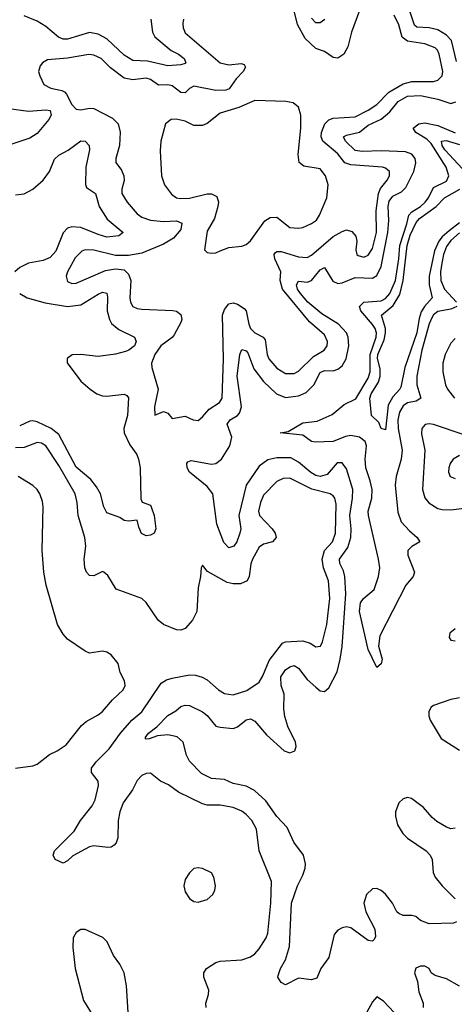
# Model space of a CAD drawing. Header units: inches. Extents: x 1843162 to 1959474, y 907081 to 1016326.
# Tile 64 of 256: x 1875070 to 1877065, y 934225 to 938748. Entities that reach past the tile are written whole.
import ezdxf

# ---------------------------------------------------------------- set-up
doc = ezdxf.new("R2010")
doc.units = ezdxf.units.IN
doc.header["$MEASUREMENT"] = 0
doc.layers.add('B8973', color=7, linetype='Continuous')

msp = doc.modelspace()

# ---------------------------------------------------------------- linework, layer by layer
at = {"layer": 'B8973', "color": 5}
for points, elevation in [([(1876630.2, 938790), (1876592.7, 938690), (1876577.2, 938622.8), (1876558.8, 938590), (1876530, 938571.7), (1876510, 938574.8), (1876470, 938602.4), (1876430, 938615), (1876381.2, 938661.2), (1876345.5, 938725.5), (1876309.9, 938870)], 740), ([(1877075.3, 938555.3), (1877052.8, 938652.8), (1877030, 938676.1), (1876990, 938700.5), (1876950.5, 938710.5), (1876892.9, 938712.9), (1876882.1, 938722.1), (1876853.4, 938810)], 720), ([(1875672.3, 938750), (1875679.3, 938690), (1875689.7, 938669.7), (1875766, 938606), (1875799, 938590), (1875825.5, 938570), (1875833.1, 938550), (1875830, 938547.1), (1875810, 938540.3), (1875750, 938535.9), (1875657.2, 938557.2), (1875590, 938560.1), (1875550, 938585.3), (1875470, 938659.7), (1875430, 938681.9), (1875390, 938689.5), (1875290, 938658.9), (1875270, 938659.1), (1875247.6, 938667.6), (1875190, 938716.6), (1875150, 938741.1), (1875090, 938765.8)], 720), ([(1875821.7, 938750), (1875818.6, 938730), (1875820.1, 938710), (1875830, 938687.5), (1875990, 938550.1), (1876030, 938540.7), (1876087.3, 938547.3), (1876101.3, 938541.3), (1876107.2, 938530), (1876095.9, 938510), (1876063.5, 938476.5), (1876031.6, 938430), (1876016.5, 938423.5), (1875970, 938422.1), (1875870, 938442.5), (1875850, 938431.2), (1875830, 938411.3), (1875810, 938413.6), (1875770, 938444.1), (1875750, 938448.4), (1875706.9, 938446.9), (1875670, 938473.6), (1875650, 938479), (1875590, 938470.9), (1875550, 938478.9), (1875487.3, 938527.3), (1875444.7, 938570), (1875410, 938585.2), (1875387.2, 938587.2), (1875290, 938570.5), (1875197.1, 938562.9), (1875174.9, 938550), (1875163.7, 938536.3), (1875157, 938510), (1875161.7, 938490), (1875180.9, 938450), (1875213.1, 938433.1), (1875262.7, 938422.7), (1875275.8, 938415.8), (1875285.6, 938405.6), (1875310, 938357.6), (1875330, 938336.5), (1875350, 938333.8), (1875390, 938341.9), (1875410, 938340.5), (1875495.9, 938295.9), (1875521.4, 938270), (1875530.6, 938230.6), (1875528.4, 938170), (1875511, 938110), (1875512, 938092), (1875537.1, 938057.1), (1875548.5, 938030), (1875550.1, 938009.9), (1875539.3, 937970), (1875538.9, 937950), (1875562.7, 937910), (1875610, 937856), (1875630, 937840.1), (1875670, 937826.5), (1875730, 937820.5), (1875790, 937824.4), (1875813.9, 937813.9), (1875810, 937784.2), (1875776, 937744), (1875730, 937717.5), (1875630, 937674.9), (1875570, 937665.4), (1875510, 937665.2), (1875410, 937689.9), (1875371.3, 937690), (1875355.7, 937684.3), (1875325.4, 937654.6), (1875289.2, 937590), (1875282.8, 937570), (1875290, 937545.7), (1875310, 937536.1), (1875330, 937536.9), (1875464.3, 937595.7), (1875510, 937604.2), (1875550, 937599), (1875570, 937579.6), (1875580.6, 937550), (1875575.8, 937470), (1875578.2, 937450), (1875590.2, 937430.2), (1875610, 937421), (1875630, 937418.7), (1875772.6, 937412.6), (1875790, 937409.4), (1875810, 937394.2), (1875813.8, 937370), (1875810, 937356.9), (1875779.5, 937300.4), (1875770, 937288.1), (1875718.2, 937250), (1875690.2, 937210), (1875674.4, 937170), (1875676.2, 937150), (1875705.9, 937050), (1875688.4, 936970), (1875690, 936932), (1875730, 936947.7), (1875750, 936940.7), (1875770, 936915.5), (1875830, 936926.7), (1875866.8, 936910), (1875890, 936907), (1875910, 936923.1), (1875940.5, 936959.5), (1875986.9, 936990), (1875999.4, 937010), (1876006.2, 937190), (1876001.1, 937390), (1876010, 937416.9), (1876030, 937442), (1876050, 937447.6), (1876070, 937441.8), (1876101.2, 937421.2), (1876110.1, 937410), (1876121.7, 937350), (1876130, 937329.3), (1876149.4, 937309.4), (1876188.5, 937290), (1876196.6, 937276.6), (1876205.7, 937210), (1876214, 937190), (1876250, 937147.2), (1876290, 937122.8), (1876330, 937122.6), (1876350, 937133), (1876418.8, 937201.2), (1876468.6, 937230), (1876481.5, 937250), (1876483.7, 937270), (1876470, 937299.8), (1876400.5, 937360.5), (1876276.1, 937510), (1876266.5, 937550), (1876268.6, 937590), (1876241.2, 937650), (1876238.7, 937670), (1876243.3, 937676.7), (1876250, 937682.7), (1876270, 937683.8), (1876350, 937658.8), (1876390, 937654.8), (1876410, 937667), (1876508.6, 937751.4), (1876550, 937775.7), (1876570, 937781.9), (1876595.6, 937775.6), (1876613, 937753), (1876617.2, 937730), (1876614, 937690), (1876618.3, 937670), (1876624.4, 937664.4), (1876650, 937656.5), (1876670, 937666), (1876690, 937696.5), (1876708.5, 937770), (1876706.6, 937870), (1876716.9, 937950), (1876727.3, 937972.7), (1876757.4, 938010), (1876767.2, 938030), (1876768.5, 938050), (1876750, 938065.6), (1876736, 938070), (1876590, 938080.9), (1876562.7, 938090), (1876530, 938131.5), (1876461.4, 938190), (1876454.8, 938210), (1876455.3, 938230), (1876470.5, 938269.5), (1876490, 938287.8), (1876510, 938295.8), (1876610, 938302.2), (1876670, 938332.3), (1876710, 938358.8), (1876765.4, 938414.6), (1876830, 938453.3), (1876870, 938464.2), (1876970, 938464.6), (1876990.4, 938469.6), (1877009.8, 938490), (1877012.7, 938510), (1876996.7, 938590), (1876988.5, 938608.5), (1876978.1, 938618.1), (1876930, 938637), (1876850, 938649.4), (1876826.8, 938666.8), (1876810, 938724.4), (1876790, 938768.7)], 740), ([(1876470.9, 938749.1), (1876450, 938733.7), (1876430, 938734), (1876410, 938754.2)], 720), ([(1877076.2, 934603.8), (1877062.4, 934597.6), (1876950, 934595.6), (1876910, 934609.8), (1876888.7, 934628.7), (1876870, 934633.5), (1876830, 934633.7), (1876810, 934641.7), (1876802.3, 934650), (1876782.3, 934690), (1876750, 934731.3), (1876730, 934748.4), (1876710, 934757.2), (1876690, 934755.8), (1876662.2, 934730), (1876649.5, 934690), (1876658.7, 934650), (1876701.1, 934570), (1876703.2, 934536.8), (1876697.7, 934522.3), (1876690, 934515.4), (1876670, 934517.7), (1876590, 934576.6), (1876570, 934581.7), (1876550, 934577.2), (1876530, 934565.2), (1876513.4, 934546.6), (1876490, 934441), (1876451.9, 934390), (1876433.9, 934346.1), (1876410, 934337.9), (1876350, 934345.3), (1876290, 934314.6), (1876270, 934324.8), (1876255.9, 934350), (1876257.2, 934357.2), (1876268.2, 934390), (1876289.9, 934430.1), (1876308.8, 934491.2), (1876318, 934690), (1876344.8, 934770), (1876370, 934818), (1876381.2, 934850), (1876382.6, 934870), (1876373.4, 934910), (1876328.7, 934970), (1876298, 935038), (1876250, 935088.6), (1876200, 935160), (1876148, 935208), (1876110, 935227.9), (1876050, 935239.5), (1876010, 935258.3), (1875950, 935262.4), (1875904.9, 935284.9), (1875850, 935341.5), (1875835.8, 935370), (1875820.2, 935430), (1875793.7, 935453.7), (1875750, 935463.8), (1875702.1, 935457.9), (1875664.2, 935444.2), (1875650, 935442.9), (1875646.8, 935450), (1875661.7, 935470), (1875699.7, 935500.3), (1875750, 935551.4), (1875787.2, 935572.8), (1875810, 935592.9), (1875830, 935599), (1875850, 935598.5), (1875910, 935568.4), (1875931.2, 935551.2), (1875970, 935503.6), (1875990, 935497.7), (1876050, 935492.6), (1876070, 935499.3), (1876110, 935532.5), (1876130, 935536.3), (1876150, 935525.4), (1876203.2, 935463.2), (1876284, 935390), (1876310, 935380.7), (1876332.6, 935390), (1876339.7, 935410), (1876336.8, 935430), (1876301.2, 935501.2), (1876287.6, 935547.6), (1876282.9, 935582.9), (1876283.8, 935650), (1876270.3, 935690), (1876269.2, 935730), (1876290, 935761.7), (1876310, 935775.7), (1876330, 935781.5), (1876350, 935769.4), (1876390, 935717.9), (1876430, 935681.7), (1876450, 935665.2), (1876470, 935662), (1876490, 935679.6), (1876527.3, 935752.7), (1876542.1, 935810), (1876550.5, 935869.5), (1876567.8, 936110), (1876563.5, 936190), (1876557.1, 936217.1), (1876540.6, 936250), (1876538.2, 936270), (1876575.9, 936324.1), (1876590, 936368.7), (1876591.4, 936410), (1876585.8, 936470), (1876597.8, 936550), (1876599, 936590), (1876570, 936685.1), (1876550, 936712.6), (1876527.7, 936712.3), (1876481.7, 936658.3), (1876450, 936649.4), (1876430, 936654.5), (1876407.4, 936667.4), (1876350, 936715.7), (1876315.2, 936735.2), (1876250, 936735.9), (1876210, 936726.5), (1876170, 936697.2), (1876109.4, 936610), (1876075.8, 936470), (1876085.8, 936410), (1876081.2, 936390), (1876066.5, 936350), (1876053.5, 936330), (1876030, 936321.9), (1876006.8, 936346.8), (1875975.3, 936430), (1875956.2, 936570), (1875930, 936603.9), (1875849.2, 936669.2), (1875838.6, 936690), (1875837.3, 936710), (1875842.6, 936717.4), (1875856.9, 936723.1), (1875950, 936706), (1875970, 936709), (1875996.9, 936730), (1876035.2, 936790), (1876044, 936830), (1876022.7, 936890), (1876037, 936910), (1876069.9, 936930), (1876079, 936941), (1876088.2, 936970), (1876068.4, 937110), (1876080.4, 937210), (1876090, 937232.9), (1876110, 937226.7), (1876117, 937217), (1876144.9, 937144.9), (1876190, 937086.1), (1876249.2, 937029.2), (1876290, 937012.7), (1876350, 937019.7), (1876384.6, 937035.4), (1876419.9, 937070), (1876450, 937127.2), (1876470, 937136), (1876510, 937135.5), (1876530, 937142), (1876550, 937157.6), (1876569.5, 937190), (1876581.3, 937250), (1876577.5, 937290), (1876569.9, 937310), (1876533.7, 937350), (1876456.7, 937396.7), (1876392.3, 937450), (1876358.9, 937490), (1876346.1, 937510), (1876340.2, 937530), (1876350, 937546.4), (1876390, 937542.1), (1876410, 937549.6), (1876450, 937598.9), (1876470, 937609.3), (1876507.2, 937547.2), (1876530, 937535.7), (1876550, 937538.9), (1876610, 937563.3), (1876690, 937561.1), (1876710, 937572.2), (1876730, 937614.9), (1876760.3, 937770), (1876765.3, 937825.3), (1876762.1, 937890), (1876766.4, 937913.6), (1876783.5, 937936.5), (1876822.4, 937957.6), (1876842.5, 937977.5), (1876879.9, 938050), (1876888.6, 938090), (1876885.6, 938110), (1876870.4, 938130), (1876840.7, 938140.7), (1876730, 938145.7), (1876642.3, 938142.3), (1876610, 938147.6), (1876566.5, 938190), (1876556.4, 938210), (1876570, 938217.9), (1876630, 938230.8), (1876670, 938264), (1876730, 938291.5), (1876770, 938324.2), (1876807.2, 938372.8), (1876850, 938396.7), (1876910, 938399.9), (1876990, 938382.8), (1877050, 938363.4), (1877072.1, 938370)], 720), ([(1875020.4, 938340.4), (1875110, 938327.1), (1875190, 938333.1), (1875210.2, 938330), (1875214.6, 938310), (1875204.4, 938290), (1875150, 938224.7), (1875115.9, 938204.1), (1875030, 938175.3)], 720), ([(1877077, 937430), (1877050, 937417.7), (1876990, 937407), (1876970, 937392.3), (1876961.6, 937378.4), (1876949.7, 937350.3), (1876916.6, 937230), (1876893.1, 937110), (1876893.6, 937070), (1876911.3, 937010), (1876890, 936995.9), (1876850, 936988.1), (1876830, 936973.7), (1876814.5, 936945.5), (1876806.6, 936910), (1876808.4, 936870), (1876825.3, 936770), (1876822.1, 936730), (1876799.2, 936650), (1876793.9, 936610), (1876806, 936486), (1876821.9, 936441.9), (1876859.9, 936399.9), (1876894.4, 936370), (1876907, 936350), (1876870, 936328.2), (1876852.6, 936310), (1876852.4, 936287.6), (1876882.4, 936210), (1876876.5, 936190), (1876843.2, 936150), (1876722.8, 935917.2), (1876717.4, 935870), (1876734.7, 935810), (1876730, 935789.6), (1876710, 935772.3), (1876670, 935854.7), (1876630.4, 936030), (1876635, 936070), (1876648.3, 936090), (1876697.4, 936130), (1876717, 936190), (1876723.1, 936230), (1876718, 936270), (1876671.9, 936470), (1876670, 936490), (1876686.6, 936550), (1876687.8, 936590), (1876679.6, 936630), (1876659, 936690), (1876656.3, 936730), (1876661.7, 936790), (1876655.8, 936810), (1876630, 936830), (1876590, 936837.6), (1876566.4, 936833.6), (1876510, 936809.8), (1876427.1, 936807.1), (1876410, 936810.8), (1876370, 936839.1), (1876265.2, 936850), (1876303.3, 936856.7), (1876370, 936895.9), (1876435.6, 936904.4), (1876505.3, 936934.7), (1876559.4, 936980.6), (1876613.1, 937006.9), (1876670, 937101.2), (1876678.8, 937130), (1876679.7, 937210), (1876706.4, 937290), (1876707.7, 937310), (1876702.1, 937330), (1876690, 937348.5), (1876635.7, 937410), (1876630.9, 937430), (1876650, 937451), (1876730, 937456.1), (1876750, 937467.4), (1876770, 937490.9), (1876795.3, 937550), (1876810.9, 937650), (1876814.9, 937710), (1876847.8, 937810), (1876856, 937850), (1876870, 937865.1), (1876910, 937889.8), (1876932.3, 937910), (1876947.6, 937930), (1876970, 937976.7), (1877030, 938006.9), (1877040.8, 938030), (1877027.4, 938070), (1876958.5, 938178.5), (1876938.7, 938198.7), (1876889, 938230), (1876876.8, 938250), (1876902.6, 938270), (1876930, 938274.2), (1876990, 938262.2), (1877070, 938227.8)], 680), ([(1875050, 937943.5), (1875090, 937947.3), (1875130, 937969.6), (1875177.8, 938010), (1875206.2, 938050), (1875230, 938107.1), (1875250, 938124.8), (1875291.8, 938148.2), (1875350, 938191), (1875370.2, 938190.2), (1875389, 938170), (1875390.1, 938150), (1875373.6, 938070), (1875371.4, 937991.4), (1875376.6, 937976.6), (1875417.8, 937950), (1875434.1, 937890), (1875471.6, 937831.6), (1875544.6, 937770), (1875525.4, 937754.6), (1875470, 937749.6), (1875430, 937760.5), (1875350, 937793.2), (1875310, 937796.5), (1875290, 937790.8), (1875270, 937769), (1875235.8, 937684.2), (1875210, 937655.4), (1875178.3, 937641.7), (1875110, 937629.4), (1875070.2, 937610), (1875048.4, 937590)], 720), ([(1877102.4, 938062.4), (1877021.4, 938150), (1877009.2, 938170), (1877006.7, 938190), (1877027.5, 938192.5), (1877090, 938174.2)], 660), ([(1877090, 937814.3), (1877041.3, 937778.7), (1877009.3, 937750.7), (1876993.8, 937730), (1876974.4, 937685.6), (1876950.6, 937570), (1876949.7, 937529.7), (1876963.6, 937470), (1876928.8, 937431.2), (1876913.7, 937406.3), (1876904.4, 937375.6), (1876894.1, 937310), (1876837.9, 937150), (1876819.7, 937060.3), (1876815.6, 937050), (1876783.9, 937016.1), (1876762.2, 936977.8), (1876750, 936863.7), (1876730, 936869.4), (1876718.2, 936898.2), (1876686, 936930), (1876677.8, 937010), (1876683.4, 937030), (1876717.3, 937082.7), (1876724.5, 937110), (1876724.3, 937144.3), (1876712.1, 937192.1), (1876714.6, 937210), (1876743.1, 937276.9), (1876750, 937310), (1876749.1, 937330), (1876731.2, 937390), (1876785.1, 937434.9), (1876814.7, 937485.3), (1876831.1, 937550), (1876848.8, 937710), (1876862.6, 937757.4), (1876890, 937815.7), (1876905.4, 937834.6), (1876982.7, 937890), (1877021.1, 937930), (1877090.3, 937969.7)], 660), ([(1877090, 937769.1), (1877050, 937733.9), (1877030, 937706.1), (1877016.2, 937670), (1877008.1, 937630), (1877002.3, 937590), (1877003, 937550), (1877019.9, 937510), (1877075.6, 937450)], 680), ([(1875070, 937490.2), (1875104.6, 937470), (1875187.1, 937447.1), (1875289.4, 937430.6), (1875350, 937438), (1875430, 937487.6), (1875450, 937495.6), (1875470, 937491.3), (1875473.4, 937473.3), (1875471.5, 937410), (1875482, 937370), (1875492, 937352), (1875524.9, 937324.9), (1875597.4, 937290), (1875604.1, 937270), (1875596.6, 937250), (1875571.2, 937230), (1875556, 937224), (1875510, 937210.8), (1875430, 937200.6), (1875350, 937209.9), (1875311, 937209), (1875288.1, 937191.9), (1875288.3, 937171.7), (1875350, 937087.8), (1875392.9, 937050), (1875423.9, 937030), (1875450, 937020.1), (1875470, 937018.9), (1875550, 937027.1), (1875561.6, 937021.6), (1875570, 937010.5), (1875564.4, 936930), (1875548, 936870), (1875549.1, 936850), (1875575.2, 936795.2), (1875607.3, 936750), (1875615.1, 936730), (1875623.6, 936690), (1875626.6, 936546.6), (1875632.4, 936532.4), (1875670, 936517.6), (1875674.2, 936510), (1875686.7, 936470), (1875694.4, 936410), (1875686.8, 936390), (1875670, 936379.5), (1875650, 936377), (1875628.5, 936388.5), (1875616.4, 936416.4), (1875609.1, 936449.1), (1875570, 936444.2), (1875550, 936447.1), (1875530, 936461.2), (1875470, 936482.4), (1875456.4, 936510), (1875441, 936570), (1875422.8, 936602.8), (1875396.3, 936636.3), (1875330, 936692.1), (1875250, 936842.1), (1875213.9, 936870), (1875150, 936900.3), (1875130, 936905.5), (1875117, 936903.1), (1875070, 936882.9)], 720), ([(1877070, 937284.2), (1877050, 937261.3), (1877023.9, 937210), (1877013.5, 937170), (1877013.1, 937130), (1877024.8, 937070), (1877034, 937050), (1877066.4, 937010)], 720), ([(1877110, 936841), (1876970, 936888.6), (1876950, 936891.4), (1876932.1, 936887.9), (1876916.2, 936870), (1876914.6, 936845.4), (1876929.4, 936770), (1876919.9, 936590), (1876930, 936551.3), (1876948.2, 936528.2), (1876990, 936503.1), (1877010, 936498), (1877050, 936497), (1877110, 936504)], 720), ([(1875925.7, 934210), (1875924.4, 934230), (1875937.4, 934270), (1875938.9, 934290), (1875915.8, 934350), (1875915.8, 934370), (1875927.2, 934390), (1875970, 934417.5), (1875990, 934423.2), (1876090, 934429.4), (1876130, 934443.5), (1876150, 934457.8), (1876170, 934480.3), (1876202.2, 934530), (1876208.6, 934551.4), (1876222.6, 934690), (1876225.8, 934790), (1876169, 934930), (1876157.4, 935030), (1876135.3, 935070), (1876110, 935097.4), (1876090, 935112.3), (1876049.4, 935130), (1875990, 935140.2), (1875930, 935139.8), (1875910, 935145.7), (1875799.1, 935199.1), (1875753.3, 935233.3), (1875717.2, 935250), (1875670, 935286.6), (1875650, 935286), (1875630, 935276), (1875610, 935253.7), (1875587.8, 935210), (1875544.3, 935150), (1875529.4, 935110), (1875521.8, 935070), (1875521.3, 934990), (1875513.5, 934966.5), (1875504.4, 934955.6), (1875490, 934947.3), (1875474.2, 934945.8), (1875410, 934952.6), (1875390, 934948.5), (1875313.2, 934906.8), (1875290, 934883.6), (1875270, 934874), (1875233.2, 934890), (1875223.7, 934910), (1875229.5, 934930), (1875319.4, 935020.6), (1875348.6, 935070), (1875402.6, 935137.4), (1875415.8, 935164.2), (1875432.1, 935230), (1875430.5, 935250), (1875399.1, 935290), (1875399.9, 935310), (1875421, 935339), (1875480.7, 935399.3), (1875532.7, 935470), (1875584.1, 935530), (1875630.8, 935569.2), (1875719.1, 935700.9), (1875743.9, 935716.1), (1875770, 935723.1), (1875850, 935738.2), (1875877, 935737), (1875908.2, 935728.2), (1875930, 935715.9), (1875982.3, 935670), (1876010, 935652.2), (1876050, 935647.3), (1876113, 935667), (1876170, 935704.9), (1876186.3, 935733.7), (1876214.9, 935805.1), (1876276.2, 935883.8), (1876290, 935890.8), (1876370, 935894.5), (1876403.8, 935883.8), (1876430, 935866.5), (1876451.1, 935870), (1876460.9, 935890), (1876479.9, 935970), (1876493.5, 936090), (1876487.7, 936170), (1876464.8, 936230), (1876458.1, 936270), (1876469, 936310), (1876505.8, 936350), (1876519.9, 936390), (1876522.6, 936522.6), (1876517.2, 936550), (1876510, 936561.4), (1876495.1, 936570), (1876411.9, 936591.9), (1876310, 936642.7), (1876279.5, 936640.5), (1876250, 936626.8), (1876190, 936563.5), (1876175, 936530), (1876167.1, 936490), (1876170.9, 936470), (1876228.8, 936410), (1876243.7, 936390), (1876248.3, 936370), (1876230.7, 936349.3), (1876190, 936338.8), (1876170, 936324.7), (1876139.2, 936270), (1876131.8, 936248.2), (1876123.5, 936190), (1876113.8, 936170), (1876084, 936156), (1876050, 936156.8), (1876023.1, 936163.1), (1875932.8, 936212.8), (1875910, 936242), (1875902.8, 936230), (1875900.5, 936190), (1875890, 936138), (1875883.6, 936030), (1875863.6, 935990), (1875830, 935951.3), (1875810, 935943.5), (1875790, 935945.1), (1875730, 935969.8), (1875705, 935990), (1875650, 936071.1), (1875631.1, 936090), (1875512.2, 936132.2), (1875474.6, 936194.6), (1875456.9, 936210), (1875450, 936213.6), (1875410, 936192.8), (1875390, 936194.2), (1875376.5, 936210), (1875369.3, 936230), (1875365.7, 936270), (1875373, 936330), (1875369.8, 936369.8), (1875339.1, 936470), (1875333.7, 936530), (1875324.3, 936570), (1875250, 936700.9), (1875190, 936790.6), (1875170, 936802.7), (1875150, 936805.9), (1875090, 936782.4), (1875050, 936781.9)], 740), ([(1877090, 936745.6), (1877059.5, 936730), (1877045.8, 936710), (1877040.3, 936690), (1877038.9, 936670), (1877046.7, 936650), (1877070, 936640.9)], 740), ([(1875050, 935310.6), (1875130, 935320.7), (1875150, 935327.7), (1875207.4, 935372.6), (1875242.7, 935390), (1875282.6, 935417.4), (1875353.7, 935506.3), (1875375.4, 935524.6), (1875430, 935554.3), (1875449.7, 935570), (1875495.6, 935624.4), (1875545.6, 935670), (1875554.3, 935690), (1875551.1, 935711.1), (1875532, 935750), (1875522.7, 935790), (1875489.3, 935830), (1875470, 935842.9), (1875450, 935847.8), (1875390, 935838.7), (1875370, 935848), (1875290, 935902), (1875270, 935924.7), (1875244.2, 935970), (1875191.1, 936150), (1875180.5, 936210), (1875173.3, 936310), (1875177.4, 936510), (1875174.8, 936534.8), (1875162.6, 936570), (1875149.8, 936589.8), (1875130, 936607.8), (1875062.7, 936650)], 760), ([(1877070, 935949.6), (1877044.4, 935930), (1877041.6, 935910), (1877050, 935897.3), (1877070, 935894.9)], 720), ([(1877090, 935633.2), (1877050, 935626), (1876970, 935598), (1876959, 935590), (1876947.8, 935570), (1876948, 935550), (1876954.8, 935530), (1877005.7, 935445.7), (1877090, 935392.7)], 720), ([(1877070, 935033.7), (1877050, 935032), (1877030, 935039.3), (1876985.3, 935065.3), (1876963.6, 935083.6), (1876923.5, 935130), (1876869, 935170), (1876850, 935175.1), (1876830, 935169.5), (1876810.5, 935150), (1876795.5, 935110), (1876794.9, 935090), (1876804.9, 935050), (1876828.9, 935010), (1876850, 934989.1), (1876935.8, 934930), (1876955.3, 934910), (1876963.1, 934890), (1876968.9, 934831.1), (1876978, 934810), (1877009.5, 934769.5), (1877070, 934710.3)], 720), ([(1877090, 934309.2), (1877030, 934342.3), (1876976.9, 934356.9), (1876959.1, 934370), (1876949.6, 934390), (1876930, 934400.9), (1876910, 934400.9), (1876888.4, 934391.6), (1876882.6, 934370), (1876896.5, 934330), (1876902.8, 934282.8), (1876922, 934230), (1876922.8, 934210)], 740), ([(1876790, 934188), (1876740.4, 934240.4), (1876710, 934259.3), (1876690, 934237.2), (1876663.9, 934190)], 740)]:
    msp.add_lwpolyline(points, dxfattribs=dict(at, elevation=elevation))
at = {"layer": 'B8973', "color": 5, "elevation": 760}
for points in [[(1876150, 938376.4), (1876076.1, 938343.9), (1875990, 938318), (1875930, 938271.7), (1875910, 938261.8), (1875870, 938262.3), (1875830, 938281.1), (1875788.4, 938291.6), (1875764.7, 938290), (1875738.8, 938270), (1875718.7, 938190), (1875715.1, 938144.9), (1875721.7, 938030), (1875734.6, 937990), (1875766.7, 937946.7), (1875790, 937930.2), (1875806.4, 937926.4), (1875850, 937927.9), (1875930, 937948.1), (1875950, 937947.8), (1875975.7, 937935.7), (1875983.2, 937910), (1875979, 937890), (1875964.6, 937835.4), (1875930, 937777.2), (1875918, 937690), (1875930, 937678), (1875950, 937676), (1875970, 937677.3), (1875990, 937686.4), (1876030, 937702), (1876090, 937707.7), (1876110, 937715.5), (1876130, 937732.4), (1876195.6, 937824.4), (1876220.2, 937839.8), (1876250, 937841.3), (1876310, 937793.1), (1876350, 937790.2), (1876370, 937793.6), (1876410, 937811.4), (1876432.3, 937827.7), (1876446.2, 937850), (1876479.8, 937930), (1876485.6, 937990), (1876473.8, 938030), (1876450, 938063.1), (1876374.5, 938074.5), (1876352.6, 938092.6), (1876348.8, 938128.8), (1876360.6, 938250), (1876361.1, 938310), (1876350, 938346), (1876325.7, 938365.7), (1876292.4, 938372.4)], [(1875890, 934852.3), (1875870, 934848.7), (1875850, 934828.7), (1875830, 934798), (1875824, 934770), (1875830, 934742), (1875850, 934711.3), (1875870, 934698), (1875890, 934694.8), (1875930, 934707.3), (1875956, 934730), (1875965.2, 934750), (1875969.2, 934770), (1875961.2, 934810), (1875950, 934828.7), (1875910, 934849)], [(1875370, 934568.7), (1875350, 934568.7), (1875330, 934555.3), (1875316, 934530), (1875314, 934486), (1875324.6, 934390), (1875363.4, 934243.4), (1875410, 934166.8), (1875450, 934126), (1875490, 934098.8), (1875510, 934091), (1875530, 934102), (1875538, 934130), (1875556, 934150), (1875567.3, 934190), (1875560.7, 934310), (1875549.5, 934369.5), (1875529.5, 934409.5), (1875501.2, 934450), (1875471.7, 934511.7), (1875452.1, 934532.1)]]:
    msp.add_lwpolyline(points, close=True, dxfattribs=at)

doc.saveas('drawing.dxf')
